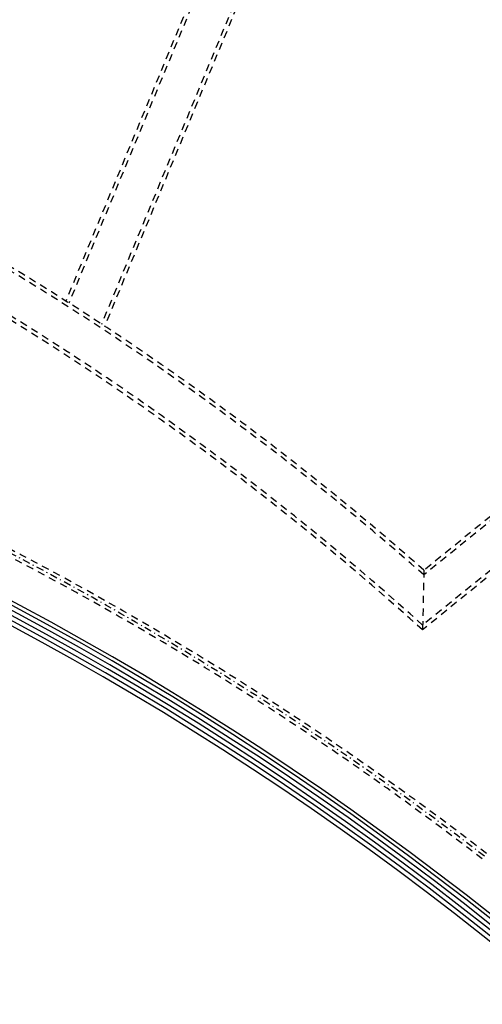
# Model space of a CAD drawing. Extents: x -7591 to -2491, y 6498 to 10061.
# Tile 55 of 125: x -4368 to -4113, y 7728 to 8269. Entities that reach past the tile are written whole.
import ezdxf

# ---------------------------------------------------------------- set-up
doc = ezdxf.new("R2010")
doc.units = 0
doc.header["$MEASUREMENT"] = 0
doc.linetypes.add('DASHDOT', pattern=[8.5, 4, -2, 0.5, -2])
doc.linetypes.add('HIDDEN', pattern=[7, 4, -3])
doc.layers.get('0').update_dxf_attribs({"linetype": 'CONTINUOUS'})
doc.layers.add('LE_ALL', color=7, linetype='CONTINUOUS', lineweight=50)
for name, color, linetype in [('LE_HIDDEN', 7, 'CONTINUOUS'), ('LE_MIDDLE', 7, 'CONTINUOUS'), ('LE_RED', 1, 'CONTINUOUS')]:
    doc.layers.add(name, color=color, linetype=linetype)

msp = doc.modelspace()

# ---------------------------------------------------------------- linework, layer by layer
msp.add_lwpolyline([(-4060.69, 7737.85, 0.367682), (-6307.89, 7737.85), (-6836.13, 8064.73)], format="xyb")
for centre, radius, start, end in [((-5184.29, 7028.43), 2040, 31.79835, 148.20165), ((-5184.29, 7028.43), 1950, 32.04534, 147.95466), ((-5184.29, 6416.46), 1722.52, 49.57671, 130.42329)]:
    msp.add_arc(centre, radius, start, end)
at = {"layer": 'LE_ALL'}
msp.add_arc((-5184.29, 7028.43), 2000, 31.75, 90, dxfattribs=at)
at = {"layer": 'LE_HIDDEN', "color": 1, "linetype": 'HIDDEN'}
for p, q in [((-4157.09, 8561.04), (-4342.31, 8113.88)), ((-4155.4, 8559.9), (-4340.6, 8112.79)), ((-4137.67, 8547.84), (-4322.67, 8101.21)), ((-4135.98, 8546.68), (-4320.96, 8100.09)), ((-3795.96, 8246.61), (-4145.51, 7963.55)), ((-3798.84, 8246.85), (-4145.45, 7966.17)), ((-3763.01, 8243.69), (-4146.25, 7933.36)), ((-3765.87, 8243.96), (-4146.17, 7935.99)), ((-4145.45, 7966.17), (-4146.25, 7933.36))]:
    msp.add_line(p, q, dxfattribs=at)
for points in [[(-4931.44, 8886.3, -0.219407), (-3607.34, 8042.76), (-3565.29, 8069.8)], [(-6370.99, 7801.71, 0.312133), (-6255.21, 7807.61, -0.340324), (-4113.37, 7807.61)]]:
    msp.add_lwpolyline(points, format="xyb", dxfattribs=at)
for centre, radius, start, end in [((-5184.29, 7028.43), 1925, 32.75, 82.25), ((-5184.29, 7028.43), 1920.5, 32.80967, 82.19033), ((-5184.29, 7028.43), 1922.5, 32.80961, 82.19039), ((-5184.29, 7028.43), 1870, 40.53216, 86.59702), ((-5184.29, 7028.43), 1868, 40.59516, 86.53192), ((-5184.29, 7028.43), 1877, 32.75, 82.18895), ((-5184.29, 7028.43), 1847, 41.26512, 85.83953), ((-5184.29, 7028.43), 1845, 41.32974, 85.77274), ((-5184.29, 7028.43), 1923, 32.83939, 57.4851), ((-5184.29, 6786.71), 1571.72, 48.62732, 131.37268), ((-5184.29, 6786.71), 1569.72, 48.56567, 131.43433), ((-5184.29, 6786.71), 1548.72, 47.90935, 132.09065), ((-5184.29, 6786.71), 1546.72, 47.84598, 132.15402), ((-5184.29, 6416.46), 1759.42, 52.41063, 127.58937)]:
    msp.add_arc(centre, radius, start, end, dxfattribs=at)
at = {"layer": 'LE_MIDDLE', "color": 1, "linetype": 'DASHDOT'}
msp.add_arc((-5184.29, 6416.46), 1757.52, 52.41063, 127.58937, dxfattribs=at)
at = {"layer": 'LE_RED'}
for radius in [1732.52, 1730.02, 1727.52, 1725.02]:
    msp.add_arc((-5184.29, 6416.46), radius, 49.57671, 130.42329, dxfattribs=at)

doc.saveas('drawing.dxf')
